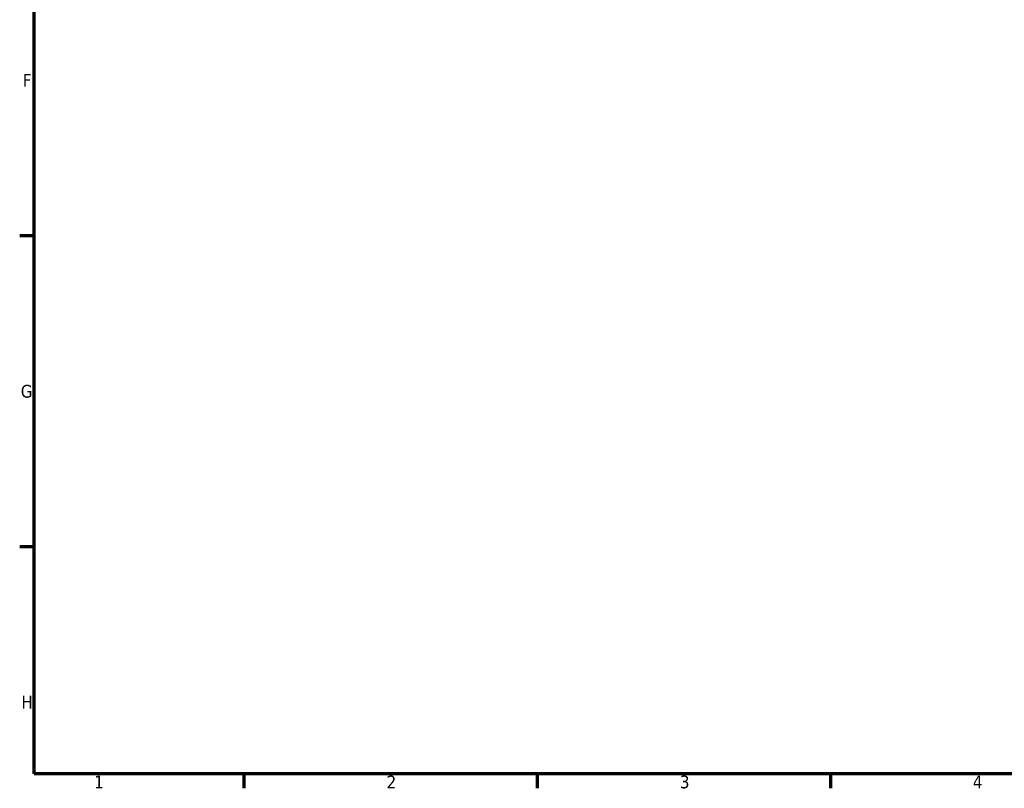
# Model space of a CAD drawing. Header units: millimetres. Extents: x -46 to 1043, y -378 to 803.
# Tile 1 of 10: x 17 to 252, y 17 to 200. Entities that reach past the tile are written whole.
import ezdxf

# ---------------------------------------------------------------- set-up
doc = ezdxf.new("R2010")
doc.units = ezdxf.units.MM
doc.layers.add('Border (ANSI)', color=7, linetype='Continuous', lineweight=70)
doc.styles.add('Note Text (ANSI)', font='tahoma.ttf')

# ---------------------------------------------------------------- blocks, each defined once
blk = doc.blocks.new('Borders Default Border')
at = {"layer": 'Border (ANSI)'}
for p, q in [((20, 148.5), (16.55, 148.5)), ((20, 74.25), (16.55, 74.25)), ((70.08, 20), (70.08, 16.55)), ((140.17, 20), (140.17, 16.55)), ((210.25, 20), (210.25, 16.55))]:
    blk.add_line(p, q, dxfattribs=at)
at = {"layer": 'Border (ANSI)', "flags": 128}
blk.add_lwpolyline([(20, 20), (20, 574), (821, 574), (821, 20), (20, 20)], dxfattribs=at)
at = {"layer": 'Border (ANSI)', "char_height": 3.05, "attachment_point": 7, "style": 'Note Text (ANSI)'}
for s, insert in [('F', (17.29, 184.1)), ('G', (16.81, 109.79)), ('H', (16.97, 35.6)), ('1', (34.35, 16.55)), ('2', (104.2, 16.55)), ('3', (174.26, 16.49)), ('4', (244.23, 16.55))]:
    blk.add_mtext(s, dxfattribs=dict(at, insert=insert))

msp = doc.modelspace()

# ---------------------------------------------------------------- block references
msp.add_blockref('Borders Default Border', (0, 0))

doc.saveas('drawing.dxf')
